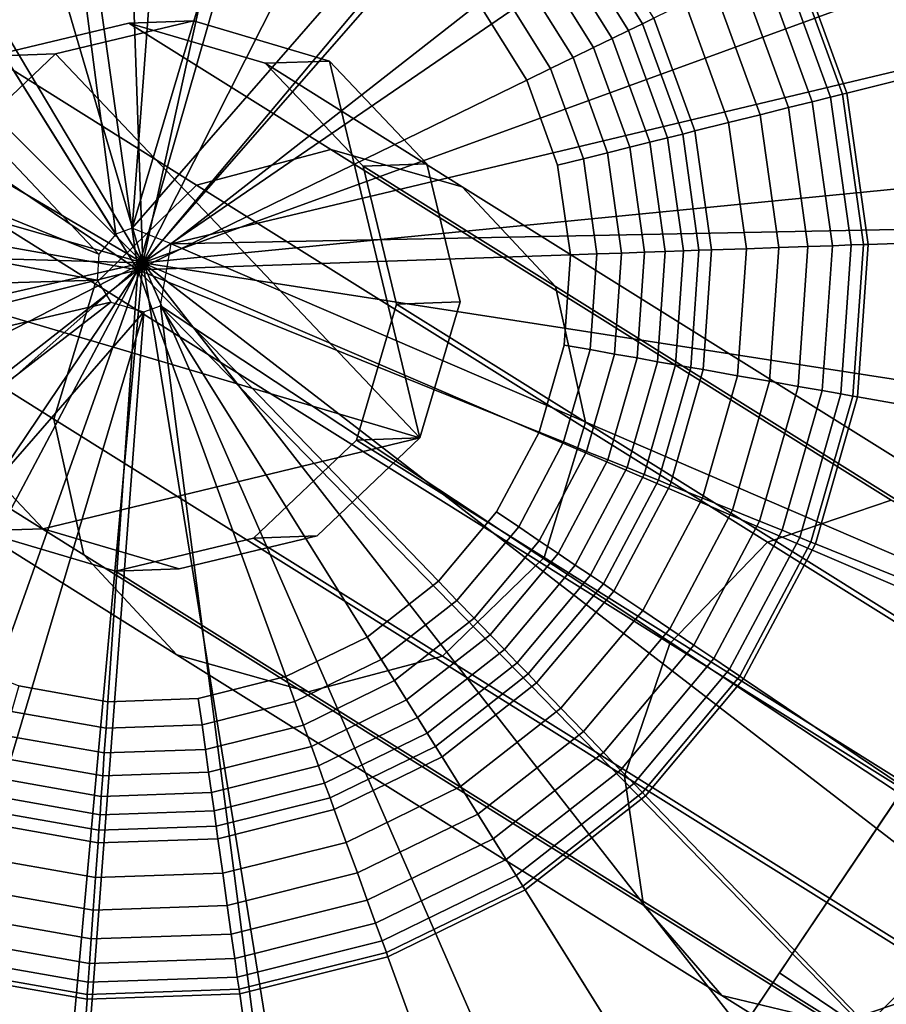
# Model space of a CAD drawing. Extents: x -43.1 to 43.1, y -41.3 to 41.3.
# Tile 169 of 256: x -15.2 to -14.7, y 10 to 10.6. Entities that reach past the tile are written whole.
import ezdxf

# ---------------------------------------------------------------- set-up
doc = ezdxf.new("R2010")
doc.units = 0
for name, color, linetype in [('CABLE.1', 18, 'CONTINUOUS'), ('LAMP', 7, 'CONTINUOUS'), ('LAMP_SUPPORT', 18, 'CONTINUOUS'), ('METAL_BASE', 254, 'CONTINUOUS')]:
    doc.layers.add(name, color=color, linetype=linetype)

msp = doc.modelspace()

# ---------------------------------------------------------------- linework, layer by layer
at = {"layer": 'CABLE.1'}
for points in [[(-15.2143, 10.5612, 7.4265), (-15.1359, 10.5799, 7.4301), (-15.0994, 10.5812, 8.6094), (-15.1775, 10.5625, 8.6118)], [(-15.0976, 10.488, 6.6241), (-15.0214, 10.5082, 6.6421), (-15.1359, 10.5799, 7.4301), (-15.2143, 10.5612, 7.4265)], [(-14.971, 10.3449, 8.6056), (-15.1775, 10.5625, 8.6118), (-15.0994, 10.5812, 8.6094), (-15.0223, 10.5584, 8.607)], [(-15.1359, 10.5799, 7.4301), (-15.0587, 10.5571, 7.4355), (-15.0223, 10.5584, 8.607), (-15.0994, 10.5812, 8.6094)], [(-15.0214, 10.5082, 6.6421), (-14.947, 10.4872, 6.667), (-15.0587, 10.5571, 7.4355), (-15.1359, 10.5799, 7.4301)], [(-15.2726, 10.5058, 7.4257), (-15.2143, 10.5612, 7.4265), (-15.1775, 10.5625, 8.6118), (-15.2358, 10.5071, 8.6137)], [(-15.1551, 10.4321, 6.6177), (-15.0976, 10.488, 6.6241), (-15.2143, 10.5612, 7.4265), (-15.2726, 10.5058, 7.4257)], [(-14.971, 10.3449, 8.6056), (-15.2586, 10.43, 8.6145), (-15.2358, 10.5071, 8.6137), (-15.1775, 10.5625, 8.6118)], [(-15.0587, 10.5571, 7.4355), (-15.0031, 10.4988, 7.4413), (-14.967, 10.5001, 8.6053), (-15.0223, 10.5584, 8.607)], [(-14.971, 10.3449, 8.6056), (-15.0223, 10.5584, 8.607), (-14.967, 10.5001, 8.6053), (-14.9482, 10.4219, 8.6048)], [(-14.947, 10.4872, 6.667), (-14.8942, 10.4307, 6.692), (-15.0031, 10.4988, 7.4413), (-15.0587, 10.5571, 7.4355)], [(-14.774, 10.2858, 5.8841), (-14.7039, 10.3097, 5.9161), (-15.0214, 10.5082, 6.6421), (-15.0976, 10.488, 6.6241)], [(-14.7039, 10.3097, 5.9161), (-14.6378, 10.294, 5.9601), (-14.947, 10.4872, 6.667), (-15.0214, 10.5082, 6.6421)], [(-15.1785, 10.3555, 6.6247), (-15.1551, 10.4321, 6.6177), (-15.2726, 10.5058, 7.4257), (-15.2954, 10.4287, 7.428)], [(-15.0031, 10.4988, 7.4413), (-14.9842, 10.4207, 7.4459), (-14.9482, 10.4219, 8.6048), (-14.967, 10.5001, 8.6053)], [(-14.8942, 10.4307, 6.692), (-14.8772, 10.3538, 6.7105), (-14.9842, 10.4207, 7.4459), (-15.0031, 10.4988, 7.4413)], [(-14.8294, 10.2285, 5.8728), (-14.774, 10.2858, 5.8841), (-15.0976, 10.488, 6.6241), (-15.1551, 10.4321, 6.6177)], [(-14.6378, 10.294, 5.9601), (-14.5934, 10.2427, 6.0043), (-14.8942, 10.4307, 6.692), (-14.947, 10.4872, 6.667)], [(-14.971, 10.3449, 8.6056), (-15.1845, 10.2935, 8.6123), (-15.2398, 10.3518, 8.614), (-15.2586, 10.43, 8.6145)], [(-14.8551, 10.1533, 5.8851), (-14.8294, 10.2285, 5.8728), (-15.1551, 10.4321, 6.6177), (-15.1785, 10.3555, 6.6247)], [(-14.5934, 10.2427, 6.0043), (-14.5826, 10.1697, 6.037), (-14.8772, 10.3538, 6.7105), (-14.8942, 10.4307, 6.692)], [(-15.1615, 10.2786, 6.6431), (-15.1785, 10.3555, 6.6247), (-15.2954, 10.4287, 7.428), (-15.2764, 10.3505, 7.4326)], [(-14.9842, 10.4207, 7.4459), (-15.0069, 10.3436, 7.4482), (-14.971, 10.3449, 8.6056), (-14.9482, 10.4219, 8.6048)], [(-14.8772, 10.3538, 6.7105), (-14.9006, 10.2771, 6.7175), (-15.0069, 10.3436, 7.4482), (-14.9842, 10.4207, 7.4459)], [(-15.2209, 10.2923, 7.4384), (-15.2764, 10.3505, 7.4326), (-15.2398, 10.3518, 8.614), (-15.1845, 10.2935, 8.6123)], [(-14.8443, 10.0803, 5.9177), (-14.8551, 10.1533, 5.8851), (-15.1785, 10.3555, 6.6247), (-15.1615, 10.2786, 6.6431)], [(-14.5826, 10.1697, 6.037), (-14.6083, 10.0945, 6.0493), (-14.9006, 10.2771, 6.7175), (-14.8772, 10.3538, 6.7105)], [(-15.1087, 10.2221, 6.6681), (-15.1615, 10.2786, 6.6431), (-15.2764, 10.3505, 7.4326), (-15.2209, 10.2923, 7.4384)], [(-14.971, 10.3449, 8.6056), (-15.0293, 10.2895, 8.6075), (-15.1074, 10.2707, 8.6099), (-15.1845, 10.2935, 8.6123)], [(-15.0069, 10.3436, 7.4482), (-15.0653, 10.2882, 7.4474), (-15.0293, 10.2895, 8.6075), (-14.971, 10.3449, 8.6056)], [(-14.9006, 10.2771, 6.7175), (-14.9581, 10.2212, 6.7111), (-15.0653, 10.2882, 7.4474), (-15.0069, 10.3436, 7.4482)], [(-14.2911, 9.9845, 5.2379), (-14.2281, 10.0129, 5.2794), (-14.7039, 10.3097, 5.9161), (-14.774, 10.2858, 5.8841)], [(-15.1436, 10.2694, 7.4438), (-15.2209, 10.2923, 7.4384), (-15.1845, 10.2935, 8.6123), (-15.1074, 10.2707, 8.6099)], [(-15.0343, 10.2011, 6.693), (-15.1087, 10.2221, 6.6681), (-15.2209, 10.2923, 7.4384), (-15.1436, 10.2694, 7.4438)], [(-15.0653, 10.2882, 7.4474), (-15.1436, 10.2694, 7.4438), (-15.1074, 10.2707, 8.6099), (-15.0293, 10.2895, 8.6075)], [(-14.9581, 10.2212, 6.7111), (-15.0343, 10.2011, 6.693), (-15.1436, 10.2694, 7.4438), (-15.0653, 10.2882, 7.4474)], [(-14.3439, 9.9256, 5.2232), (-14.2911, 9.9845, 5.2379), (-14.774, 10.2858, 5.8841), (-14.8294, 10.2285, 5.8728)], [(-14.7999, 10.029, 5.962), (-14.8443, 10.0803, 5.9177), (-15.1615, 10.2786, 6.6431), (-15.1087, 10.2221, 6.6681)], [(-14.6083, 10.0945, 6.0493), (-14.6637, 10.0372, 6.0379), (-14.9581, 10.2212, 6.7111), (-14.9006, 10.2771, 6.7175)], [(-14.3723, 9.8521, 5.2391), (-14.3439, 9.9256, 5.2232), (-14.8294, 10.2285, 5.8728), (-14.8551, 10.1533, 5.8851)], [(-14.7338, 10.0133, 6.006), (-14.7999, 10.029, 5.962), (-15.1087, 10.2221, 6.6681), (-15.0343, 10.2011, 6.693)], [(-14.6637, 10.0372, 6.0379), (-14.7338, 10.0133, 6.006), (-15.0343, 10.2011, 6.693), (-14.9581, 10.2212, 6.7111)], [(-14.3688, 9.7836, 5.2814), (-14.3723, 9.8521, 5.2391), (-14.8551, 10.1533, 5.8851), (-14.8443, 10.0803, 5.9177)], [(-14.3342, 9.7384, 5.3387), (-14.3688, 9.7836, 5.2814), (-14.8443, 10.0803, 5.9177), (-14.7999, 10.029, 5.962)], [(-14.2147, 9.7571, 5.4371), (-14.2778, 9.7287, 5.3957), (-14.7338, 10.0133, 6.006), (-14.6637, 10.0372, 6.0379)], [(-14.2778, 9.7287, 5.3957), (-14.3342, 9.7384, 5.3387), (-14.7999, 10.029, 5.962), (-14.7338, 10.0133, 6.006)]]:
    msp.add_3dface(points, dxfattribs=at)
at = {"layer": 'LAMP'}
for points in [[(-15.1545, 11.201, 13.367), (-15.3419, 11.1707, 13.367), (-15.1281, 10.4441, 13.367), (-14.9654, 11.1838, 13.367)], [(-14.7866, 11.1201, 13.367), (-14.9654, 11.1838, 13.367), (-15.1281, 10.4441, 13.367), (-14.6292, 11.0139, 13.367)], [(-15.5159, 11.0946, 13.367), (-15.6655, 10.9778, 13.367), (-15.1281, 10.4441, 13.367), (-15.3419, 11.1707, 13.367)], [(-15.2975, 11.0198, 16.4972), (-15.149, 11.0439, 16.4972), (-15.1281, 10.4441, 16.4972), (-15.4354, 10.9596, 16.4972)], [(-14.9992, 11.0302, 16.4972), (-14.8575, 10.9798, 16.4972), (-15.1281, 10.4441, 16.4972), (-15.149, 11.0439, 16.4972)], [(-14.5031, 10.872, 13.367), (-14.6292, 11.0139, 13.367), (-15.1281, 10.4441, 13.367), (-14.4163, 10.7031, 13.367)], [(-15.7814, 10.8273, 13.367), (-15.8561, 10.6528, 13.367), (-15.1281, 10.4441, 13.367), (-15.6655, 10.9778, 13.367)], [(-14.7327, 10.8956, 16.4972), (-14.6328, 10.7831, 16.4972), (-15.1281, 10.4441, 16.4972), (-14.8575, 10.9798, 16.4972)], [(-15.5539, 10.867, 16.4972), (-15.4354, 10.9596, 16.4972), (-15.1281, 10.4441, 16.4972), (-15.6457, 10.7478, 16.4972)], [(-14.5641, 10.6493, 16.4972), (-14.5307, 10.5026, 16.4972), (-15.1281, 10.4441, 16.4972), (-14.6328, 10.7831, 16.4972)], [(-15.705, 10.6095, 16.4972), (-15.6457, 10.7478, 16.4972), (-15.1281, 10.4441, 16.4972), (-15.728, 10.4608, 16.4972)], [(-14.3743, 10.518, 13.367), (-14.4163, 10.7031, 13.367), (-15.1281, 10.4441, 13.367), (-14.3796, 10.3282, 13.367)], [(-15.8852, 10.4652, 13.367), (-15.8667, 10.2762, 13.367), (-15.1281, 10.4441, 13.367), (-15.8561, 10.6528, 13.367)], [(-14.5349, 10.3522, 16.4972), (-14.5764, 10.2076, 16.4972), (-15.1281, 10.4441, 16.4972), (-14.5307, 10.5026, 16.4972)], [(-15.7133, 10.3111, 16.4972), (-15.728, 10.4608, 16.4972), (-15.1281, 10.4441, 16.4972), (-15.6619, 10.1697, 16.4972)], [(-15.8017, 10.0978, 13.367), (-15.6945, 9.9412, 13.367), (-15.1281, 10.4441, 13.367), (-15.8667, 10.2762, 13.367)], [(-15.5516, 9.8161, 13.367), (-15.1281, 10.4441, 13.367), (-15.6945, 9.9412, 13.367)], [(-15.5769, 10.0456, 16.4972), (-15.6619, 10.1697, 16.4972), (-15.1281, 10.4441, 16.4972)], [(-15.3294, 9.8786, 16.4972), (-15.4637, 9.9465, 16.4972), (-15.5769, 10.0456, 16.4972), (-15.1281, 10.4441, 16.4972)], [(-15.3821, 9.7305, 13.367), (-15.1967, 9.6897, 13.367), (-15.1281, 10.4441, 13.367), (-15.5516, 9.8161, 13.367)], [(-15.1825, 9.8463, 16.4972), (-15.3294, 9.8786, 16.4972), (-15.1281, 10.4441, 16.4972), (-15.0321, 9.8516, 16.4972)], [(-15.007, 9.6964, 13.367), (-14.8248, 9.75, 13.367), (-15.1281, 10.4441, 13.367), (-15.1967, 9.6897, 13.367)], [(-14.8878, 9.8941, 16.4972), (-15.0321, 9.8516, 16.4972), (-15.1281, 10.4441, 16.4972), (-14.7585, 9.9711, 16.4972)], [(-14.6617, 9.8472, 13.367), (-14.528, 9.9819, 13.367), (-15.1281, 10.4441, 13.367), (-14.8248, 9.75, 13.367)], [(-14.6525, 10.0778, 16.4972), (-14.7585, 9.9711, 16.4972), (-15.1281, 10.4441, 16.4972), (-14.5764, 10.2076, 16.4972)], [(-14.4319, 10.1457, 13.367), (-14.3796, 10.3282, 13.367), (-15.1281, 10.4441, 13.367), (-14.528, 9.9819, 13.367)], [(-14.5693, 10.0137, 16.4759), (-14.6938, 9.8883, 16.4759), (-14.7585, 9.9711, 16.4972), (-14.6525, 10.0778, 16.4972)]]:
    msp.add_3dface(points, dxfattribs=at)
at = {"layer": 'LAMP_SUPPORT'}
for points in [[(-15.1341, 10.4637, 12.7749), (-15.1434, 10.4603, 12.7749), (-15.2638, 11.3869, 12.7749), (-15.0641, 11.3938, 12.7749)], [(-15.1341, 10.4637, 12.7749), (-15.0641, 11.3938, 12.7749), (-14.8672, 11.3591, 12.7749)], [(-15.1434, 10.4603, 12.7749), (-15.6374, 11.2509, 12.7749), (-15.4578, 11.3385, 12.7749), (-15.2638, 11.3869, 12.7749)], [(-15.1341, 10.4637, 12.7749), (-14.8672, 11.3591, 12.7749), (-14.6819, 11.2842, 12.7749), (-14.5162, 11.1725, 12.7749)], [(-15.1434, 10.4603, 12.7749), (-15.1529, 10.449, 12.7749), (-15.7949, 11.1278, 12.7749), (-15.6374, 11.2509, 12.7749)], [(-15.1119, 10.4548, 12.7749), (-15.1341, 10.4637, 12.7749), (-14.5162, 11.1725, 12.7749), (-14.3773, 11.0287, 12.7749)], [(-15.1529, 10.449, 12.7749), (-16.0172, 10.7982, 12.7749), (-15.9234, 10.9747, 12.7749), (-15.7949, 11.1278, 12.7749)], [(-15.1119, 10.4548, 12.7749), (-14.3773, 11.0287, 12.7749), (-14.2714, 10.8592, 12.7749), (-14.2031, 10.6714, 12.7749)], [(-15.1529, 10.449, 12.7749), (-15.1539, 10.4343, 12.7749), (-16.0723, 10.6061, 12.7749), (-16.0172, 10.7982, 12.7749)], [(-14.3854, 10.6259, 8.9914), (-14.4403, 10.7768, 8.9914), (-14.7586, 10.6216, 8.9914), (-14.729, 10.5402, 8.9914)], [(-15.1649, 10.6828, 8.4348), (-15.2146, 10.6704, 8.4348), (-15.2607, 10.648, 8.4348), (-15.1308, 10.4401, 8.4348)], [(-15.0632, 10.6757, 8.4348), (-15.1137, 10.6846, 8.4348), (-15.1649, 10.6828, 8.4348), (-15.1308, 10.4401, 8.4348)], [(-14.9732, 10.6279, 8.4348), (-15.0157, 10.6565, 8.4348), (-15.0632, 10.6757, 8.4348), (-15.1308, 10.4401, 8.4348)], [(-15.1119, 10.4548, 12.7749), (-14.2031, 10.6714, 12.7749), (-14.1752, 10.4734, 12.7749)], [(-15.2607, 10.648, 8.4348), (-15.3011, 10.6164, 8.4348), (-15.334, 10.5772, 8.4348), (-15.1308, 10.4401, 8.4348)], [(-14.8448, 10.5795, 8.4929), (-14.88, 10.6359, 8.4929), (-14.887, 10.6305, 8.477), (-14.8527, 10.5757, 8.477)], [(-14.8384, 10.5827, 8.5101), (-14.8744, 10.6403, 8.5101), (-14.88, 10.6359, 8.4929), (-14.8448, 10.5795, 8.4929)], [(-14.8527, 10.5757, 8.477), (-14.887, 10.6305, 8.477), (-14.8951, 10.6241, 8.4631), (-14.862, 10.5711, 8.4631)], [(-14.9104, 10.5475, 8.4348), (-14.9376, 10.591, 8.4348), (-14.9732, 10.6279, 8.4348), (-15.1308, 10.4401, 8.4348)], [(-14.363, 10.4669, 8.9914), (-14.3854, 10.6259, 8.9914), (-14.729, 10.5402, 8.9914), (-14.7169, 10.4545, 8.9914)], [(-14.862, 10.5711, 8.4631), (-14.8951, 10.6241, 8.4631), (-14.9044, 10.6169, 8.4514), (-14.8726, 10.566, 8.4514)], [(-14.7315, 10.5396, 8.9718), (-14.7609, 10.6204, 8.9718), (-14.7672, 10.6174, 8.9195), (-14.7383, 10.5379, 8.9195)], [(-14.729, 10.5402, 8.9914), (-14.7586, 10.6216, 8.9914), (-14.7609, 10.6204, 8.9718), (-14.7315, 10.5396, 8.9718)], [(-14.8726, 10.566, 8.4514), (-14.9044, 10.6169, 8.4514), (-14.9146, 10.6089, 8.4425), (-14.8842, 10.5603, 8.4425)], [(-14.7383, 10.5379, 8.9195), (-14.7672, 10.6174, 8.9195), (-14.7768, 10.6127, 8.8443), (-14.7487, 10.5353, 8.8443)], [(-14.8842, 10.5603, 8.4425), (-14.9146, 10.6089, 8.4425), (-14.9257, 10.6003, 8.4368), (-14.8969, 10.5541, 8.4368)], [(-14.7487, 10.5353, 8.8443), (-14.7768, 10.6127, 8.8443), (-14.7893, 10.6066, 8.756), (-14.7621, 10.532, 8.756)], [(-15.1539, 10.4343, 12.7749), (-16.0863, 10.4067, 12.7749), (-16.0723, 10.6061, 12.7749)], [(-14.7621, 10.532, 8.756), (-14.7893, 10.6066, 8.756), (-14.8041, 10.5994, 8.6643), (-14.7781, 10.528, 8.6643)], [(-14.8969, 10.5541, 8.4368), (-14.9257, 10.6003, 8.4368), (-14.9376, 10.591, 8.4348), (-14.9104, 10.5475, 8.4348)], [(-14.7781, 10.528, 8.6643), (-14.8041, 10.5994, 8.6643), (-14.8206, 10.5913, 8.5791), (-14.796, 10.5235, 8.5791)], [(-14.796, 10.5235, 8.5791), (-14.8206, 10.5913, 8.5791), (-14.8384, 10.5827, 8.5101), (-14.8151, 10.5188, 8.5101)], [(-14.8151, 10.5188, 8.5101), (-14.8384, 10.5827, 8.5101), (-14.8448, 10.5795, 8.4929), (-14.822, 10.517, 8.4929)], [(-15.334, 10.5772, 8.4348), (-15.3581, 10.5319, 8.4348), (-15.3722, 10.4826, 8.4348), (-15.1308, 10.4401, 8.4348)], [(-14.8306, 10.5149, 8.477), (-14.8527, 10.5757, 8.477), (-14.862, 10.5711, 8.4631), (-14.8406, 10.5124, 8.4631)], [(-14.822, 10.517, 8.4929), (-14.8448, 10.5795, 8.4929), (-14.8527, 10.5757, 8.477), (-14.8306, 10.5149, 8.477)], [(-14.8406, 10.5124, 8.4631), (-14.862, 10.5711, 8.4631), (-14.8726, 10.566, 8.4514), (-14.852, 10.5096, 8.4514)], [(-14.852, 10.5096, 8.4514), (-14.8726, 10.566, 8.4514), (-14.8842, 10.5603, 8.4425), (-14.8646, 10.5064, 8.4425)], [(-14.8646, 10.5064, 8.4425), (-14.8842, 10.5603, 8.4425), (-14.8969, 10.5541, 8.4368), (-14.8783, 10.503, 8.4368)], [(-14.8783, 10.503, 8.4368), (-14.8969, 10.5541, 8.4368), (-14.9104, 10.5475, 8.4348), (-14.8929, 10.4994, 8.4348)], [(-14.8857, 10.4486, 8.4348), (-14.8929, 10.4994, 8.4348), (-14.9104, 10.5475, 8.4348), (-15.1308, 10.4401, 8.4348)], [(-14.7372, 10.4538, 8.8443), (-14.7487, 10.5353, 8.8443), (-14.7621, 10.532, 8.756), (-14.7511, 10.4533, 8.756)], [(-14.7265, 10.4542, 8.9195), (-14.7383, 10.5379, 8.9195), (-14.7487, 10.5353, 8.8443), (-14.7372, 10.4538, 8.8443)], [(-14.7195, 10.4544, 8.9718), (-14.7315, 10.5396, 8.9718), (-14.7383, 10.5379, 8.9195), (-14.7265, 10.4542, 8.9195)], [(-14.7169, 10.4545, 8.9914), (-14.729, 10.5402, 8.9914), (-14.7315, 10.5396, 8.9718), (-14.7195, 10.4544, 8.9718)], [(-14.7511, 10.4533, 8.756), (-14.7621, 10.532, 8.756), (-14.7781, 10.528, 8.6643), (-14.7675, 10.4528, 8.6643)], [(-14.7675, 10.4528, 8.6643), (-14.7781, 10.528, 8.6643), (-14.796, 10.5235, 8.5791), (-14.7859, 10.4521, 8.5791)], [(-14.8057, 10.4514, 8.5101), (-14.8151, 10.5188, 8.5101), (-14.822, 10.517, 8.4929), (-14.8128, 10.4512, 8.4929)], [(-14.7859, 10.4521, 8.5791), (-14.796, 10.5235, 8.5791), (-14.8151, 10.5188, 8.5101), (-14.8057, 10.4514, 8.5101)], [(-14.8216, 10.4509, 8.477), (-14.8306, 10.5149, 8.477), (-14.8406, 10.5124, 8.4631), (-14.8319, 10.4505, 8.4631)], [(-14.8128, 10.4512, 8.4929), (-14.822, 10.517, 8.4929), (-14.8306, 10.5149, 8.477), (-14.8216, 10.4509, 8.477)], [(-14.8437, 10.4501, 8.4514), (-14.852, 10.5096, 8.4514), (-14.8646, 10.5064, 8.4425), (-14.8567, 10.4496, 8.4425)], [(-14.8319, 10.4505, 8.4631), (-14.8406, 10.5124, 8.4631), (-14.852, 10.5096, 8.4514), (-14.8437, 10.4501, 8.4514)], [(-14.8707, 10.4491, 8.4368), (-14.8783, 10.503, 8.4368), (-14.8929, 10.4994, 8.4348), (-14.8857, 10.4486, 8.4348)], [(-14.8567, 10.4496, 8.4425), (-14.8646, 10.5064, 8.4425), (-14.8783, 10.503, 8.4368), (-14.8707, 10.4491, 8.4368)], [(-15.3722, 10.4826, 8.4348), (-15.3758, 10.4315, 8.4348), (-15.3686, 10.3808, 8.4348), (-15.1308, 10.4401, 8.4348)], [(-15.1119, 10.4548, 12.7749), (-14.1752, 10.4734, 12.7749), (-14.1892, 10.274, 12.7749), (-14.2443, 10.0819, 12.7749)], [(-14.3742, 10.3067, 8.9914), (-14.363, 10.4669, 8.9914), (-14.7169, 10.4545, 8.9914), (-14.723, 10.3682, 8.9914)], [(-15.1181, 10.4198, 12.7749), (-15.1119, 10.4548, 12.7749), (-14.2443, 10.0819, 12.7749), (-14.3381, 9.9054, 12.7749)], [(-14.8104, 10.3836, 8.5101), (-14.8057, 10.4514, 8.5101), (-14.8128, 10.4512, 8.4929), (-14.8174, 10.3848, 8.4929)], [(-14.7909, 10.3801, 8.5791), (-14.7859, 10.4521, 8.5791), (-14.8057, 10.4514, 8.5101), (-14.8104, 10.3836, 8.5101)], [(-14.7728, 10.377, 8.6643), (-14.7675, 10.4528, 8.6643), (-14.7859, 10.4521, 8.5791), (-14.7909, 10.3801, 8.5791)], [(-14.7566, 10.3741, 8.756), (-14.7511, 10.4533, 8.756), (-14.7675, 10.4528, 8.6643), (-14.7728, 10.377, 8.6643)], [(-14.743, 10.3717, 8.8443), (-14.7372, 10.4538, 8.8443), (-14.7511, 10.4533, 8.756), (-14.7566, 10.3741, 8.756)], [(-14.7324, 10.3698, 8.9195), (-14.7265, 10.4542, 8.9195), (-14.7372, 10.4538, 8.8443), (-14.743, 10.3717, 8.8443)], [(-14.7255, 10.3686, 8.9718), (-14.7195, 10.4544, 8.9718), (-14.7265, 10.4542, 8.9195), (-14.7324, 10.3698, 8.9195)], [(-14.723, 10.3682, 8.9914), (-14.7169, 10.4545, 8.9914), (-14.7195, 10.4544, 8.9718), (-14.7255, 10.3686, 8.9718)], [(-14.9034, 10.3482, 8.4348), (-14.8893, 10.3975, 8.4348), (-14.8857, 10.4486, 8.4348), (-15.1308, 10.4401, 8.4348)], [(-14.8745, 10.3949, 8.4368), (-14.8707, 10.4491, 8.4368), (-14.8857, 10.4486, 8.4348), (-14.8893, 10.3975, 8.4348)], [(-14.8607, 10.3924, 8.4425), (-14.8567, 10.4496, 8.4425), (-14.8707, 10.4491, 8.4368), (-14.8745, 10.3949, 8.4368)], [(-14.8479, 10.3902, 8.4514), (-14.8437, 10.4501, 8.4514), (-14.8567, 10.4496, 8.4425), (-14.8607, 10.3924, 8.4425)], [(-14.8363, 10.3881, 8.4631), (-14.8319, 10.4505, 8.4631), (-14.8437, 10.4501, 8.4514), (-14.8479, 10.3902, 8.4514)], [(-14.8261, 10.3863, 8.477), (-14.8216, 10.4509, 8.477), (-14.8319, 10.4505, 8.4631), (-14.8363, 10.3881, 8.4631)], [(-14.8174, 10.3848, 8.4929), (-14.8128, 10.4512, 8.4929), (-14.8216, 10.4509, 8.477), (-14.8261, 10.3863, 8.477)], [(-15.3686, 10.3808, 8.4348), (-15.3511, 10.3326, 8.4348), (-15.324, 10.2891, 8.4348), (-15.1308, 10.4401, 8.4348)], [(-15.324, 10.2891, 8.4348), (-15.2883, 10.2522, 8.4348), (-15.2459, 10.2236, 8.4348), (-15.1308, 10.4401, 8.4348)], [(-15.2459, 10.2236, 8.4348), (-15.1983, 10.2044, 8.4348), (-15.1479, 10.1955, 8.4348), (-15.1308, 10.4401, 8.4348)], [(-15.1479, 10.1955, 8.4348), (-15.0966, 10.1973, 8.4348), (-15.0469, 10.2097, 8.4348), (-15.1308, 10.4401, 8.4348)], [(-14.9275, 10.303, 8.4348), (-14.9034, 10.3482, 8.4348), (-15.1308, 10.4401, 8.4348), (-14.9604, 10.2637, 8.4348)], [(-15.0469, 10.2097, 8.4348), (-15.0008, 10.2321, 8.4348), (-14.9604, 10.2637, 8.4348), (-15.1308, 10.4401, 8.4348)], [(-15.1539, 10.4343, 12.7749), (-15.1461, 10.4218, 12.7749), (-16.0585, 10.2088, 12.7749), (-16.0863, 10.4067, 12.7749)], [(-15.1461, 10.4218, 12.7749), (-15.8842, 9.8514, 12.7749), (-15.9901, 10.0209, 12.7749), (-16.0585, 10.2088, 12.7749)], [(-15.1461, 10.4218, 12.7749), (-15.1274, 10.4164, 12.7749), (-15.7453, 9.7077, 12.7749), (-15.8842, 9.8514, 12.7749)], [(-15.1274, 10.4164, 12.7749), (-15.1181, 10.4198, 12.7749), (-14.9977, 9.4933, 12.7749), (-15.1974, 9.4863, 12.7749)], [(-15.1181, 10.4198, 12.7749), (-14.6241, 9.6292, 12.7749), (-14.8037, 9.5416, 12.7749), (-14.9977, 9.4933, 12.7749)], [(-15.1181, 10.4198, 12.7749), (-14.4666, 9.7523, 12.7749), (-14.6241, 9.6292, 12.7749)], [(-15.1181, 10.4198, 12.7749), (-14.3381, 9.9054, 12.7749), (-14.4666, 9.7523, 12.7749)], [(-15.1274, 10.4164, 12.7749), (-15.3943, 9.521, 12.7749), (-15.5796, 9.5959, 12.7749), (-15.7453, 9.7077, 12.7749)], [(-15.1274, 10.4164, 12.7749), (-15.1974, 9.4863, 12.7749), (-15.3943, 9.521, 12.7749)], [(-14.8895, 10.3426, 8.4368), (-14.8745, 10.3949, 8.4368), (-14.8893, 10.3975, 8.4348), (-14.9034, 10.3482, 8.4348)], [(-14.8765, 10.3373, 8.4425), (-14.8607, 10.3924, 8.4425), (-14.8745, 10.3949, 8.4368), (-14.8895, 10.3426, 8.4368)], [(-14.8644, 10.3325, 8.4514), (-14.8479, 10.3902, 8.4514), (-14.8607, 10.3924, 8.4425), (-14.8765, 10.3373, 8.4425)], [(-14.8535, 10.3281, 8.4631), (-14.8363, 10.3881, 8.4631), (-14.8479, 10.3902, 8.4514), (-14.8644, 10.3325, 8.4514)], [(-14.8439, 10.3242, 8.477), (-14.8261, 10.3863, 8.477), (-14.8363, 10.3881, 8.4631), (-14.8535, 10.3281, 8.4631)], [(-14.8358, 10.3209, 8.4929), (-14.8174, 10.3848, 8.4929), (-14.8261, 10.3863, 8.477), (-14.8439, 10.3242, 8.477)], [(-14.8292, 10.3182, 8.5101), (-14.8104, 10.3836, 8.5101), (-14.8174, 10.3848, 8.4929), (-14.8358, 10.3209, 8.4929)], [(-14.8108, 10.3108, 8.5791), (-14.7909, 10.3801, 8.5791), (-14.8104, 10.3836, 8.5101), (-14.8292, 10.3182, 8.5101)], [(-14.7938, 10.3039, 8.6643), (-14.7728, 10.377, 8.6643), (-14.7909, 10.3801, 8.5791), (-14.8108, 10.3108, 8.5791)], [(-14.7785, 10.2978, 8.756), (-14.7566, 10.3741, 8.756), (-14.7728, 10.377, 8.6643), (-14.7938, 10.3039, 8.6643)], [(-14.7657, 10.2926, 8.8443), (-14.743, 10.3717, 8.8443), (-14.7566, 10.3741, 8.756), (-14.7785, 10.2978, 8.756)], [(-14.7557, 10.2885, 8.9195), (-14.7324, 10.3698, 8.9195), (-14.743, 10.3717, 8.8443), (-14.7657, 10.2926, 8.8443)], [(-14.7493, 10.2859, 8.9718), (-14.7255, 10.3686, 8.9718), (-14.7324, 10.3698, 8.9195), (-14.7557, 10.2885, 8.9195)], [(-14.7468, 10.285, 8.9914), (-14.723, 10.3682, 8.9914), (-14.7255, 10.3686, 8.9718), (-14.7493, 10.2859, 8.9718)], [(-14.4185, 10.1523, 8.9914), (-14.3742, 10.3067, 8.9914), (-14.723, 10.3682, 8.9914), (-14.7468, 10.285, 8.9914)], [(-14.915, 10.2946, 8.4368), (-14.8895, 10.3426, 8.4368), (-14.9034, 10.3482, 8.4348), (-14.9275, 10.303, 8.4348)], [(-14.9034, 10.2867, 8.4425), (-14.8765, 10.3373, 8.4425), (-14.8895, 10.3426, 8.4368), (-14.915, 10.2946, 8.4368)], [(-14.8926, 10.2794, 8.4514), (-14.8644, 10.3325, 8.4514), (-14.8765, 10.3373, 8.4425), (-14.9034, 10.2867, 8.4425)], [(-14.8829, 10.2729, 8.4631), (-14.8535, 10.3281, 8.4631), (-14.8644, 10.3325, 8.4514), (-14.8926, 10.2794, 8.4514)], [(-14.8743, 10.2671, 8.477), (-14.8439, 10.3242, 8.477), (-14.8535, 10.3281, 8.4631), (-14.8829, 10.2729, 8.4631)], [(-14.867, 10.2622, 8.4929), (-14.8358, 10.3209, 8.4929), (-14.8439, 10.3242, 8.477), (-14.8743, 10.2671, 8.477)], [(-14.8611, 10.2582, 8.5101), (-14.8292, 10.3182, 8.5101), (-14.8358, 10.3209, 8.4929), (-14.867, 10.2622, 8.4929)], [(-14.8447, 10.2471, 8.5791), (-14.8108, 10.3108, 8.5791), (-14.8292, 10.3182, 8.5101), (-14.8611, 10.2582, 8.5101)], [(-14.8294, 10.2368, 8.6643), (-14.7938, 10.3039, 8.6643), (-14.8108, 10.3108, 8.5791), (-14.8447, 10.2471, 8.5791)], [(-14.95, 10.2529, 8.4368), (-14.915, 10.2946, 8.4368), (-14.9275, 10.303, 8.4348), (-14.9604, 10.2637, 8.4348)], [(-14.8158, 10.2276, 8.756), (-14.7785, 10.2978, 8.756), (-14.7938, 10.3039, 8.6643), (-14.8294, 10.2368, 8.6643)], [(-14.8043, 10.2199, 8.8443), (-14.7657, 10.2926, 8.8443), (-14.7785, 10.2978, 8.756), (-14.8158, 10.2276, 8.756)], [(-14.9402, 10.2428, 8.4425), (-14.9034, 10.2867, 8.4425), (-14.915, 10.2946, 8.4368), (-14.95, 10.2529, 8.4368)], [(-14.7954, 10.2139, 8.9195), (-14.7557, 10.2885, 8.9195), (-14.7657, 10.2926, 8.8443), (-14.8043, 10.2199, 8.8443)], [(-14.9312, 10.2334, 8.4514), (-14.8926, 10.2794, 8.4514), (-14.9034, 10.2867, 8.4425), (-14.9402, 10.2428, 8.4425)], [(-14.7896, 10.21, 8.9718), (-14.7493, 10.2859, 8.9718), (-14.7557, 10.2885, 8.9195), (-14.7954, 10.2139, 8.9195)], [(-14.7875, 10.2085, 8.9914), (-14.7468, 10.285, 8.9914), (-14.7493, 10.2859, 8.9718), (-14.7896, 10.21, 8.9718)], [(-14.4939, 10.0105, 8.9914), (-14.4185, 10.1523, 8.9914), (-14.7468, 10.285, 8.9914), (-14.7875, 10.2085, 8.9914)], [(-14.9231, 10.225, 8.4631), (-14.8829, 10.2729, 8.4631), (-14.8926, 10.2794, 8.4514), (-14.9312, 10.2334, 8.4514)], [(-14.9159, 10.2175, 8.477), (-14.8743, 10.2671, 8.477), (-14.8829, 10.2729, 8.4631), (-14.9231, 10.225, 8.4631)], [(-14.9929, 10.2194, 8.4368), (-14.95, 10.2529, 8.4368), (-14.9604, 10.2637, 8.4348), (-15.0008, 10.2321, 8.4348)], [(-14.9097, 10.2112, 8.4929), (-14.867, 10.2622, 8.4929), (-14.8743, 10.2671, 8.477), (-14.9159, 10.2175, 8.477)], [(-14.9048, 10.2061, 8.5101), (-14.8611, 10.2582, 8.5101), (-14.867, 10.2622, 8.4929), (-14.9097, 10.2112, 8.4929)], [(-14.8911, 10.1919, 8.5791), (-14.8447, 10.2471, 8.5791), (-14.8611, 10.2582, 8.5101), (-14.9048, 10.2061, 8.5101)], [(-14.9854, 10.2075, 8.4425), (-14.9402, 10.2428, 8.4425), (-14.95, 10.2529, 8.4368), (-14.9929, 10.2194, 8.4368)], [(-14.8783, 10.1786, 8.6643), (-14.8294, 10.2368, 8.6643), (-14.8447, 10.2471, 8.5791), (-14.8911, 10.1919, 8.5791)], [(-14.9785, 10.1965, 8.4514), (-14.9312, 10.2334, 8.4514), (-14.9402, 10.2428, 8.4425), (-14.9854, 10.2075, 8.4425)], [(-14.8669, 10.1668, 8.756), (-14.8158, 10.2276, 8.756), (-14.8294, 10.2368, 8.6643), (-14.8783, 10.1786, 8.6643)], [(-15.0418, 10.1956, 8.4368), (-14.9929, 10.2194, 8.4368), (-15.0008, 10.2321, 8.4348), (-15.0469, 10.2097, 8.4348)], [(-14.9723, 10.1865, 8.4631), (-14.9231, 10.225, 8.4631), (-14.9312, 10.2334, 8.4514), (-14.9785, 10.1965, 8.4514)], [(-14.9668, 10.1777, 8.477), (-14.9159, 10.2175, 8.477), (-14.9231, 10.225, 8.4631), (-14.9723, 10.1865, 8.4631)], [(-14.8572, 10.1568, 8.8443), (-14.8043, 10.2199, 8.8443), (-14.8158, 10.2276, 8.756), (-14.8669, 10.1668, 8.756)], [(-15.037, 10.1823, 8.4425), (-14.9854, 10.2075, 8.4425), (-14.9929, 10.2194, 8.4368), (-15.0418, 10.1956, 8.4368)], [(-14.9622, 10.1702, 8.4929), (-14.9097, 10.2112, 8.4929), (-14.9159, 10.2175, 8.477), (-14.9668, 10.1777, 8.477)], [(-14.8498, 10.1491, 8.9195), (-14.7954, 10.2139, 8.9195), (-14.8043, 10.2199, 8.8443), (-14.8572, 10.1568, 8.8443)], [(-14.8449, 10.1441, 8.9718), (-14.7896, 10.21, 8.9718), (-14.7954, 10.2139, 8.9195), (-14.8498, 10.1491, 8.9195)], [(-15.0945, 10.1824, 8.4368), (-15.0418, 10.1956, 8.4368), (-15.0469, 10.2097, 8.4348), (-15.0966, 10.1973, 8.4348)], [(-15.0325, 10.1701, 8.4514), (-14.9785, 10.1965, 8.4514), (-14.9854, 10.2075, 8.4425), (-15.037, 10.1823, 8.4425)], [(-14.9584, 10.1642, 8.5101), (-14.9048, 10.2061, 8.5101), (-14.9097, 10.2112, 8.4929), (-14.9622, 10.1702, 8.4929)], [(-14.9479, 10.1474, 8.5791), (-14.8911, 10.1919, 8.5791), (-14.9048, 10.2061, 8.5101), (-14.9584, 10.1642, 8.5101)], [(-14.8431, 10.1422, 8.9914), (-14.7875, 10.2085, 8.9914), (-14.7896, 10.21, 8.9718), (-14.8449, 10.1441, 8.9718)], [(-14.5971, 9.8875, 8.9914), (-14.4939, 10.0105, 8.9914), (-14.7875, 10.2085, 8.9914), (-14.8431, 10.1422, 8.9914)], [(-15.2025, 10.1899, 8.4368), (-15.1489, 10.1805, 8.4368), (-15.1479, 10.1955, 8.4348), (-15.1983, 10.2044, 8.4348)], [(-15.1489, 10.1805, 8.4368), (-15.0945, 10.1824, 8.4368), (-15.0966, 10.1973, 8.4348), (-15.1479, 10.1955, 8.4348)], [(-15.0926, 10.1685, 8.4425), (-15.037, 10.1823, 8.4425), (-15.0418, 10.1956, 8.4368), (-15.0945, 10.1824, 8.4368)], [(-15.0285, 10.1591, 8.4631), (-14.9723, 10.1865, 8.4631), (-14.9785, 10.1965, 8.4514), (-15.0325, 10.1701, 8.4514)], [(-15.2064, 10.1764, 8.4425), (-15.1499, 10.1665, 8.4425), (-15.1489, 10.1805, 8.4368), (-15.2025, 10.1899, 8.4368)], [(-14.9382, 10.1318, 8.6643), (-14.8783, 10.1786, 8.6643), (-14.8911, 10.1919, 8.5791), (-14.9479, 10.1474, 8.5791)], [(-15.025, 10.1494, 8.477), (-14.9668, 10.1777, 8.477), (-14.9723, 10.1865, 8.4631), (-15.0285, 10.1591, 8.4631)], [(-15.1499, 10.1665, 8.4425), (-15.0926, 10.1685, 8.4425), (-15.0945, 10.1824, 8.4368), (-15.1489, 10.1805, 8.4368)], [(-15.0908, 10.1556, 8.4514), (-15.0325, 10.1701, 8.4514), (-15.037, 10.1823, 8.4425), (-15.0926, 10.1685, 8.4425)], [(-14.9294, 10.1179, 8.756), (-14.8669, 10.1668, 8.756), (-14.8783, 10.1786, 8.6643), (-14.9382, 10.1318, 8.6643)], [(-15.2099, 10.1639, 8.4514), (-15.1508, 10.1535, 8.4514), (-15.1499, 10.1665, 8.4425), (-15.2064, 10.1764, 8.4425)], [(-15.0219, 10.1411, 8.4929), (-14.9622, 10.1702, 8.4929), (-14.9668, 10.1777, 8.477), (-15.025, 10.1494, 8.477)], [(-15.1508, 10.1535, 8.4514), (-15.0908, 10.1556, 8.4514), (-15.0926, 10.1685, 8.4425), (-15.1499, 10.1665, 8.4425)], [(-15.0891, 10.144, 8.4631), (-15.0285, 10.1591, 8.4631), (-15.0325, 10.1701, 8.4514), (-15.0908, 10.1556, 8.4514)], [(-15.0195, 10.1344, 8.5101), (-14.9584, 10.1642, 8.5101), (-14.9622, 10.1702, 8.4929), (-15.0219, 10.1411, 8.4929)], [(-15.2132, 10.1527, 8.4631), (-15.1516, 10.1418, 8.4631), (-15.1508, 10.1535, 8.4514), (-15.2099, 10.1639, 8.4514)], [(-15.0127, 10.1158, 8.5791), (-14.9479, 10.1474, 8.5791), (-14.9584, 10.1642, 8.5101), (-15.0195, 10.1344, 8.5101)], [(-14.9221, 10.1061, 8.8443), (-14.8572, 10.1568, 8.8443), (-14.8669, 10.1668, 8.756), (-14.9294, 10.1179, 8.756)], [(-15.0877, 10.1337, 8.477), (-15.025, 10.1494, 8.477), (-15.0285, 10.1591, 8.4631), (-15.0891, 10.144, 8.4631)], [(-14.9164, 10.097, 8.9195), (-14.8498, 10.1491, 8.9195), (-14.8572, 10.1568, 8.8443), (-14.9221, 10.1061, 8.8443)], [(-15.216, 10.1427, 8.477), (-15.1523, 10.1315, 8.477), (-15.1516, 10.1418, 8.4631), (-15.2132, 10.1527, 8.4631)], [(-15.1516, 10.1418, 8.4631), (-15.0891, 10.144, 8.4631), (-15.0908, 10.1556, 8.4514), (-15.1508, 10.1535, 8.4514)], [(-15.0865, 10.125, 8.4929), (-15.0219, 10.1411, 8.4929), (-15.025, 10.1494, 8.477), (-15.0877, 10.1337, 8.477)], [(-15.0064, 10.0985, 8.6643), (-14.9382, 10.1318, 8.6643), (-14.9479, 10.1474, 8.5791), (-15.0127, 10.1158, 8.5791)], [(-14.9127, 10.0911, 8.9718), (-14.8449, 10.1441, 8.9718), (-14.8498, 10.1491, 8.9195), (-14.9164, 10.097, 8.9195)], [(-15.2185, 10.1342, 8.4929), (-15.1529, 10.1227, 8.4929), (-15.1523, 10.1315, 8.477), (-15.216, 10.1427, 8.477)], [(-15.1523, 10.1315, 8.477), (-15.0877, 10.1337, 8.477), (-15.0891, 10.144, 8.4631), (-15.1516, 10.1418, 8.4631)], [(-15.0855, 10.1179, 8.5101), (-15.0195, 10.1344, 8.5101), (-15.0219, 10.1411, 8.4929), (-15.0865, 10.125, 8.4929)], [(-14.9113, 10.0889, 8.9914), (-14.8431, 10.1422, 8.9914), (-14.8449, 10.1441, 8.9718), (-14.9127, 10.0911, 8.9718)], [(-14.7237, 9.7886, 8.9914), (-14.5971, 9.8875, 8.9914), (-14.8431, 10.1422, 8.9914), (-14.9113, 10.0889, 8.9914)], [(-15.2204, 10.1274, 8.5101), (-15.1534, 10.1156, 8.5101), (-15.1529, 10.1227, 8.4929), (-15.2185, 10.1342, 8.4929)], [(-15.1529, 10.1227, 8.4929), (-15.0865, 10.125, 8.4929), (-15.0877, 10.1337, 8.477), (-15.1523, 10.1315, 8.477)], [(-15.0827, 10.0984, 8.5791), (-15.0127, 10.1158, 8.5791), (-15.0195, 10.1344, 8.5101), (-15.0855, 10.1179, 8.5101)], [(-15.0008, 10.0831, 8.756), (-14.9294, 10.1179, 8.756), (-14.9382, 10.1318, 8.6643), (-15.0064, 10.0985, 8.6643)], [(-15.2259, 10.1084, 8.5791), (-15.1548, 10.0959, 8.5791), (-15.1534, 10.1156, 8.5101), (-15.2204, 10.1274, 8.5101)], [(-15.1534, 10.1156, 8.5101), (-15.0855, 10.1179, 8.5101), (-15.0865, 10.125, 8.4929), (-15.1529, 10.1227, 8.4929)], [(-15.1548, 10.0959, 8.5791), (-15.0827, 10.0984, 8.5791), (-15.0855, 10.1179, 8.5101), (-15.1534, 10.1156, 8.5101)], [(-14.9961, 10.07, 8.8443), (-14.9221, 10.1061, 8.8443), (-14.9294, 10.1179, 8.756), (-15.0008, 10.0831, 8.756)], [(-15.0802, 10.0801, 8.6643), (-15.0064, 10.0985, 8.6643), (-15.0127, 10.1158, 8.5791), (-15.0827, 10.0984, 8.5791)], [(-15.2309, 10.0907, 8.6643), (-15.1561, 10.0775, 8.6643), (-15.1548, 10.0959, 8.5791), (-15.2259, 10.1084, 8.5791)], [(-14.9924, 10.06, 8.9195), (-14.9164, 10.097, 8.9195), (-14.9221, 10.1061, 8.8443), (-14.9961, 10.07, 8.8443)], [(-15.1561, 10.0775, 8.6643), (-15.0802, 10.0801, 8.6643), (-15.0827, 10.0984, 8.5791), (-15.1548, 10.0959, 8.5791)], [(-15.0779, 10.0639, 8.756), (-15.0008, 10.0831, 8.756), (-15.0064, 10.0985, 8.6643), (-15.0802, 10.0801, 8.6643)], [(-14.99, 10.0534, 8.9718), (-14.9127, 10.0911, 8.9718), (-14.9164, 10.097, 8.9195), (-14.9924, 10.06, 8.9195)], [(-15.2355, 10.0749, 8.756), (-15.1573, 10.0611, 8.756), (-15.1561, 10.0775, 8.6643), (-15.2309, 10.0907, 8.6643)], [(-14.9891, 10.051, 8.9914), (-14.9113, 10.0889, 8.9914), (-14.9127, 10.0911, 8.9718), (-14.99, 10.0534, 8.9718)], [(-14.868, 9.7182, 8.9914), (-14.7237, 9.7886, 8.9914), (-14.9113, 10.0889, 8.9914), (-14.9891, 10.051, 8.9914)], [(-15.1573, 10.0611, 8.756), (-15.0779, 10.0639, 8.756), (-15.0802, 10.0801, 8.6643), (-15.1561, 10.0775, 8.6643)], [(-15.0759, 10.0501, 8.8443), (-14.9961, 10.07, 8.8443), (-15.0008, 10.0831, 8.756), (-15.0779, 10.0639, 8.756)], [(-15.2393, 10.0615, 8.8443), (-15.1582, 10.0472, 8.8443), (-15.1573, 10.0611, 8.756), (-15.2355, 10.0749, 8.756)], [(-15.0745, 10.0395, 8.9195), (-14.9924, 10.06, 8.9195), (-14.9961, 10.07, 8.8443), (-15.0759, 10.0501, 8.8443)], [(-15.2422, 10.0512, 8.9195), (-15.159, 10.0366, 8.9195), (-15.1582, 10.0472, 8.8443), (-15.2393, 10.0615, 8.8443)], [(-15.1582, 10.0472, 8.8443), (-15.0759, 10.0501, 8.8443), (-15.0779, 10.0639, 8.756), (-15.1573, 10.0611, 8.756)], [(-15.0735, 10.0326, 8.9718), (-14.99, 10.0534, 8.9718), (-14.9924, 10.06, 8.9195), (-15.0745, 10.0395, 8.9195)], [(-15.2442, 10.0445, 8.9718), (-15.1595, 10.0296, 8.9718), (-15.159, 10.0366, 8.9195), (-15.2422, 10.0512, 8.9195)], [(-15.159, 10.0366, 8.9195), (-15.0745, 10.0395, 8.9195), (-15.0759, 10.0501, 8.8443), (-15.1582, 10.0472, 8.8443)], [(-15.0731, 10.03, 8.9914), (-14.9891, 10.051, 8.9914), (-14.99, 10.0534, 8.9718), (-15.0735, 10.0326, 8.9718)], [(-15.0238, 9.6793, 8.9914), (-14.868, 9.7182, 8.9914), (-14.9891, 10.051, 8.9914), (-15.0731, 10.03, 8.9914)], [(-15.2449, 10.042, 8.9914), (-15.1596, 10.027, 8.9914), (-15.1595, 10.0296, 8.9718), (-15.2442, 10.0445, 8.9718)], [(-15.3425, 9.7016, 8.9914), (-15.1843, 9.6737, 8.9914), (-15.1596, 10.027, 8.9914), (-15.2449, 10.042, 8.9914)], [(-15.1595, 10.0296, 8.9718), (-15.0735, 10.0326, 8.9718), (-15.0745, 10.0395, 8.9195), (-15.159, 10.0366, 8.9195)], [(-15.1843, 9.6737, 8.9914), (-15.0238, 9.6793, 8.9914), (-15.0731, 10.03, 8.9914), (-15.1596, 10.027, 8.9914)], [(-15.1596, 10.027, 8.9914), (-15.0731, 10.03, 8.9914), (-15.0735, 10.0326, 8.9718), (-15.1595, 10.0296, 8.9718)]]:
    msp.add_3dface(points, dxfattribs=at)
at = {"layer": 'METAL_BASE'}
for points in [[(-17.3273, 27.909, 39.447), (-17.2967, 27.9283, 39.312), (-0.5995, 1.5326, 39.312), (-0.6301, 1.5132, 39.447)], [(-17.2967, 27.9283, 39.312), (-17.3273, 27.909, 39.1769), (-0.6301, 1.5132, 39.1769), (-0.5995, 1.5326, 39.312)], [(-17.4109, 27.8561, 39.5459), (-17.3273, 27.909, 39.447), (-0.6301, 1.5132, 39.447), (-0.7137, 1.4604, 39.5459)], [(-17.3273, 27.909, 39.1769), (-17.4109, 27.8561, 39.0781), (-0.7137, 1.4604, 39.0781), (-0.6301, 1.5132, 39.1769)], [(-17.525, 27.7839, 39.5821), (-17.4109, 27.8561, 39.5459), (-0.7137, 1.4604, 39.5459), (-0.8278, 1.3882, 39.5821)], [(-17.4109, 27.8561, 39.0781), (-17.525, 27.7839, 39.0419), (-0.8278, 1.3882, 39.0419), (-0.7137, 1.4604, 39.0781)], [(-17.6391, 27.7117, 39.5459), (-17.525, 27.7839, 39.5821), (-0.8278, 1.3882, 39.5821), (-0.9419, 1.316, 39.5459)], [(-17.525, 27.7839, 39.0419), (-17.6391, 27.7117, 39.0781), (-0.9419, 1.316, 39.0781), (-0.8278, 1.3882, 39.0419)], [(-17.7227, 27.6588, 39.447), (-17.6391, 27.7117, 39.5459), (-0.9419, 1.316, 39.5459), (-1.0255, 1.2631, 39.447)], [(-17.6391, 27.7117, 39.0781), (-17.7227, 27.6588, 39.1769), (-1.0255, 1.2631, 39.1769), (-0.9419, 1.316, 39.0781)], [(-17.7533, 27.6395, 39.312), (-17.7227, 27.6588, 39.447), (-1.0255, 1.2631, 39.447), (-1.0561, 1.2438, 39.312)], [(-17.7227, 27.6588, 39.1769), (-17.7533, 27.6395, 39.312), (-1.0561, 1.2438, 39.312), (-1.0255, 1.2631, 39.1769)], [(-30.3133, 12.6591, 20.447), (-30.2996, 12.6926, 20.312), (-1.3781, 0.8995, 20.312), (-1.3917, 0.866, 20.447)], [(-30.2996, 12.6926, 20.312), (-30.3133, 12.6591, 20.1769), (-1.3917, 0.866, 20.1769), (-1.3781, 0.8995, 20.312)], [(-30.3506, 12.5675, 20.5459), (-30.3133, 12.6591, 20.447), (-1.3917, 0.866, 20.447), (-1.4291, 0.7745, 20.5459)], [(-30.3133, 12.6591, 20.1769), (-30.3506, 12.5675, 20.0781), (-1.4291, 0.7745, 20.0781), (-1.3917, 0.866, 20.1769)], [(-30.4016, 12.4425, 20.5821), (-30.3506, 12.5675, 20.5459), (-1.4291, 0.7745, 20.5459), (-1.48, 0.6494, 20.5821)], [(-30.3506, 12.5675, 20.0781), (-30.4016, 12.4425, 20.0419), (-1.48, 0.6494, 20.0419), (-1.4291, 0.7745, 20.0781)], [(-30.4526, 12.3174, 20.5459), (-30.4016, 12.4425, 20.5821), (-1.48, 0.6494, 20.5821), (-1.531, 0.5244, 20.5459)], [(-30.4016, 12.4425, 20.0419), (-30.4526, 12.3174, 20.0781), (-1.531, 0.5244, 20.0781), (-1.48, 0.6494, 20.0419)], [(-30.4899, 12.2259, 20.447), (-30.4526, 12.3174, 20.5459), (-1.531, 0.5244, 20.5459), (-1.5684, 0.4328, 20.447)], [(-30.4526, 12.3174, 20.0781), (-30.4899, 12.2259, 20.1769), (-1.5684, 0.4328, 20.1769), (-1.531, 0.5244, 20.0781)], [(-30.5036, 12.1924, 20.312), (-30.4899, 12.2259, 20.447), (-1.5684, 0.4328, 20.447), (-1.582, 0.3993, 20.312)], [(-30.4899, 12.2259, 20.1769), (-30.5036, 12.1924, 20.312), (-1.582, 0.3993, 20.312), (-1.5684, 0.4328, 20.1769)], [(-14.8224, 9.96, 11.6531), (-14.8427, 9.93, 11.518), (-14.8224, 9.96, 11.3829), (-14.6916, 10.154, 11.518)], [(-14.7671, 10.042, 11.7519), (-14.8224, 9.96, 11.6531), (-14.6916, 10.154, 11.518), (-14.6916, 10.154, 11.7881)], [(-14.7671, 10.042, 11.2841), (-14.6916, 10.154, 11.2479), (-14.6916, 10.154, 11.518), (-14.8224, 9.96, 11.3829)], [(-14.7671, 10.042, 11.7519), (-14.6916, 10.154, 11.7881), (-1.2364, 1.0783, 11.7881), (-1.312, 0.9664, 11.7519)], [(-14.6916, 10.154, 11.2479), (-14.7671, 10.042, 11.2841), (-1.312, 0.9664, 11.2841), (-1.2364, 1.0783, 11.2479)], [(-14.8224, 9.96, 11.6531), (-14.7671, 10.042, 11.7519), (-1.312, 0.9664, 11.7519), (-1.3672, 0.8844, 11.6531)], [(-14.7671, 10.042, 11.2841), (-14.8224, 9.96, 11.3829), (-1.3672, 0.8844, 11.3829), (-1.312, 0.9664, 11.2841)]]:
    msp.add_3dface(points, dxfattribs=at)

doc.saveas('drawing.dxf')
